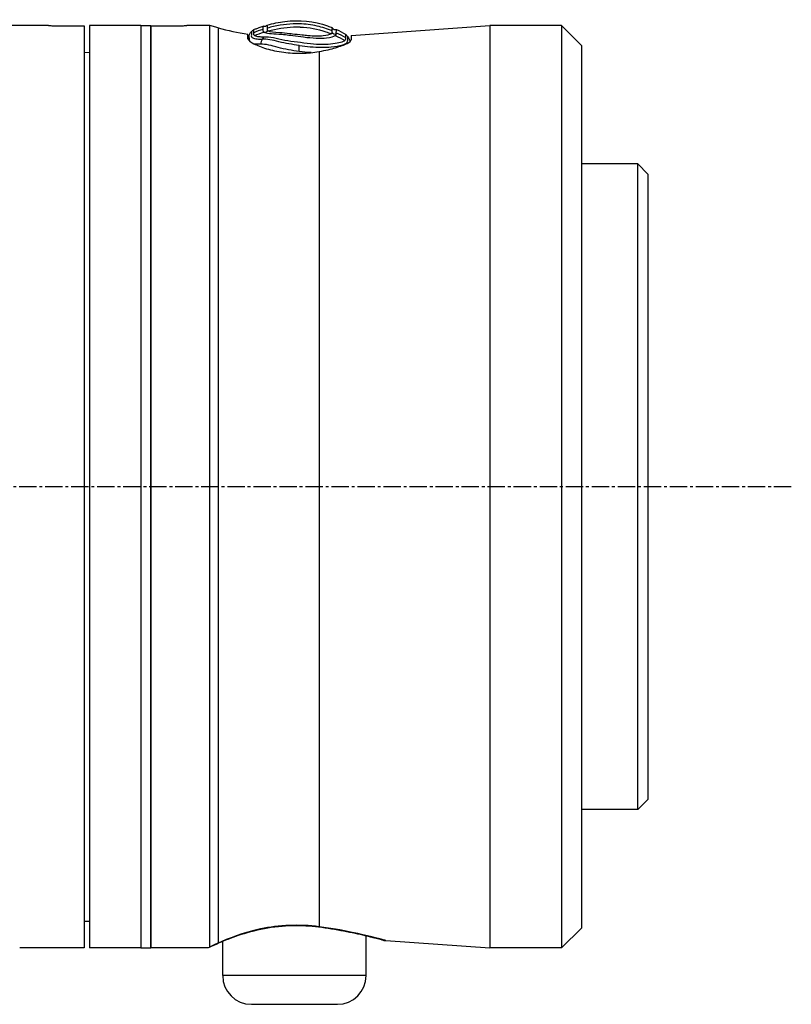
# Model space of a CAD drawing. Header units: millimetres. Extents: x 0 to 4378, y 0 to 2376.
# Tile 53 of 236: x 418 to 493, y 1706 to 1802. Entities that reach past the tile are written whole.
import ezdxf

# ---------------------------------------------------------------- set-up
doc = ezdxf.new("R2010")
doc.units = ezdxf.units.MM
doc.header["$LTSCALE"] = 0.2
doc.linetypes.add('CENTER2', pattern=[1.125, 0.75, -0.125, 0.125, -0.125])
doc.layers.add('02_Center Line', color=1, linetype='CENTER2')

# ---------------------------------------------------------------- blocks, each defined once
blk = doc.blocks.new('A$C7a2e7851')
for p, q in [((213.05, 1142), (202.134, 1142)), ((213.55, 1141.997), (216.55, 1141.997)), ((216.55, 1141.997), (216.55, 1052)), ((217.05, 1142), (217.05, 1052)), ((222.05, 1142), (217.05, 1142)), ((222.05, 1142), (222.05, 1052)), ((222.05, 1142), (222.05, 1052)), ((222.05, 1142), (223.05, 1142)), ((223.05, 1142), (223.05, 1052)), ((223.05, 1141.997), (226.05, 1141.997)), ((223.05, 1052), (223.05, 1141.997)), ((228.789, 1142), (226.55, 1142)), ((228.789, 1052.098), (228.789, 1142)), ((229.599, 1141.783), (228.789, 1142)), ((229.599, 1141.783), (229.599, 1052.469)), ((242.6, 1141.054), (256.134, 1142)), ((256.134, 1142), (256.134, 1052)), ((263.114, 1142), (256.134, 1142)), ((263.114, 1142), (263.114, 1052)), ((265.05, 1140.064), (263.114, 1142)), ((232.5, 1140.727), (232.5, 1141.158)), ((232.626, 1140.81), (232.626, 1140.559)), ((242.6, 1141.054), (242.6, 1140.622)), ((265.05, 1140.064), (265.05, 1053.936)), ((216.55, 1139.394), (217.05, 1139.403)), ((239.456, 1139.476), (239.456, 1054.07)), ((270.55, 1128.5), (265.05, 1128.5)), ((270.55, 1065.5), (270.55, 1128.5)), ((271.55, 1127.5), (270.55, 1128.5)), ((271.55, 1127.5), (271.55, 1066.5)), ((271.55, 1066.5), (270.55, 1065.5)), ((270.55, 1065.5), (265.05, 1065.5)), ((216.55, 1054.606), (217.05, 1054.597)), ((244.05, 1053.214), (244.05, 1053.214)), ((244.05, 1049.3), (244.05, 1053.192)), ((265.05, 1053.936), (263.114, 1052)), ((230.05, 1052.669), (230.05, 1052.669)), ((230.05, 1049.3), (230.05, 1052.649)), ((245.98, 1052.71), (256.134, 1052)), ((216.55, 1052), (210.242, 1052)), ((222.05, 1052), (217.05, 1052)), ((222.05, 1052), (223.05, 1052)), ((228.598, 1052), (223.05, 1052)), ((263.114, 1052), (256.134, 1052)), ((244.05, 1049.3), (230.05, 1049.3)), ((232.85, 1046.5), (241.25, 1046.5))]:
    blk.add_line(p, q)
for centre, radius, start, end in [((237.364, 1170.761), 30, 255, 260.66981), ((241.061, 1141.964), 0.355, 208.71405, 284.58696), ((232.85, 1049.3), 2.8, 180, 270), ((241.25, 1049.3), 2.8, 270, 0)]:
    blk.add_arc(centre, radius, start, end)
at = {"extrusion": (0, 0, -1)}
for centre, major_axis, ratio, start_param, end_param in [((234.076, 1142.297), (-0.199, 0.356), 0.831402, 2.663698, 3.987093), ((234.134, 1141.762), (-0.123, 0.421), 0.70504, 2.378722, 3.696013), ((239.257, 1142.251), (-4.857, -0.681), 0.118536, 6.11033, 6.189694), ((241.055, 1141.487), (0.228, 0.283), 0.976663, 2.222442, 3.54912), ((239.697, 1130.083), (-4.315, 11.319), 0.717713, 0.634987, 0.736919), ((242.675, 1100.163), (-1.518, 41.461), 0.006101, 6.130261, 6.161035), ((239.806, 1130.567), (4.562, -11.076), 0.720783, 3.806084, 3.905991), ((239.526, 1055.047), (-0.129, -0.992), 0.272992, 6.072165, 6.283186), ((239.526, 1055.047), (-0.129, -0.992), 0.272992, 0.000001, 0.000029), ((229.34, 1053.43), (0.408, -0.913), 0.834776, 0.000045, 0.186999), ((229.34, 1053.43), (0.408, -0.913), 0.834776, 6.093501, 6.09388)]:
    blk.add_ellipse(centre, major_axis=major_axis, ratio=ratio, start_param=start_param, end_param=end_param, dxfattribs=at)
for points, knots in [([(234.389, 1142.058), (234.968, 1142.222), (235.538, 1142.337), (236.099, 1142.405), (237.556, 1142.581), (238.953, 1142.436), (240.29, 1141.969), (240.444, 1141.915), (240.598, 1141.857), (240.75, 1141.794)], [0.073579, 0.073579, 0.073579, 0.073579, 1.773456, 1.773456, 1.773456, 6.187837, 6.187837, 6.187837, 6.697304, 6.697304, 6.697304, 6.697304]), ([(213.05, 1142), (213.05, 1142), (213.05, 1142), (213.052, 1142), (213.053, 1142), (213.06, 1142), (213.067, 1142), (213.092, 1142), (213.115, 1141.999), (213.181, 1141.999), (213.228, 1141.998), (213.337, 1141.998), (213.399, 1141.997), (213.48, 1141.997), (213.497, 1141.997), (213.524, 1141.997), (213.534, 1141.997), (213.547, 1141.997), (213.548, 1141.997), (213.55, 1141.997)], [0.075338, 0.075338, 0.075338, 0.075338, 0.07835287, 0.07835287, 0.08277181, 0.08277181, 0.09154294, 0.09154294, 0.10656287, 0.10656287, 0.12559133, 0.12559133, 0.14537615, 0.14537615, 0.15038004, 0.15038004, 0.15351327, 0.15351327, 0.15403471, 0.15403471, 0.15403471, 0.15403471]), ([(226.05, 1141.997), (226.113, 1141.997), (226.18, 1141.997), (226.303, 1141.998), (226.359, 1141.998), (226.448, 1141.999), (226.486, 1141.999), (226.537, 1142), (226.55, 1142), (226.55, 1142)], [-0.15067601, -0.15067601, -0.15067601, -0.15067601, -0.13184151, -0.13184151, -0.11300701, -0.11300701, -0.09417251, -0.09417251, -0.075338, -0.075338, -0.075338, -0.075338]), ([(233.081, 1141.31), (233.091, 1141.416), (233.087, 1141.493), (233.089, 1141.594), (233.089, 1141.618), (233.089, 1141.617)], [35.720723, 35.720723, 35.720723, 35.720723, 38.259702, 38.259702, 40.798705, 40.798705, 40.798705, 40.798705]), ([(233.089, 1141.617), (233.19, 1141.657), (233.29, 1141.696), (233.391, 1141.733), (233.527, 1141.783), (233.663, 1141.831), (233.799, 1141.876), (233.862, 1141.897), (233.924, 1141.918), (233.986, 1141.937)], [-1.0896743, -1.0896743, -1.0896743, -1.0896743, -0.7634499, -0.7634499, -0.7634499, -0.3184296, -0.3184296, -0.3184296, -0.1133023, -0.1133023, -0.1133023, -0.1133023]), ([(233.986, 1141.937), (233.985, 1141.937), (233.985, 1141.914), (233.983, 1141.838), (233.983, 1141.806), (233.979, 1141.729), (233.973, 1141.683), (233.972, 1141.632)], [-0.4980541, -0.4980541, -0.4980541, -0.4980541, -0.2482966, -0.2482966, -0.1249533, -0.1249533, -0.0001115, -0.0001115, -0.0001115, -0.0001115]), ([(233.972, 1141.632), (233.972, 1141.62), (233.972, 1141.609), (233.972, 1141.597), (233.972, 1141.595), (233.973, 1141.592), (233.973, 1141.59), (233.973, 1141.576), (233.974, 1141.561), (233.976, 1141.546), (233.977, 1141.531), (233.979, 1141.516), (233.981, 1141.501), (233.984, 1141.485), (233.986, 1141.469), (233.993, 1141.453), (233.999, 1141.438), (234.01, 1141.422), (234.025, 1141.407), (234.039, 1141.392), (234.057, 1141.376), (234.08, 1141.36)], [4.856578, 4.856578, 4.856578, 4.856578, 5.128657, 5.128657, 5.128657, 5.185049, 5.185049, 5.185049, 5.513346, 5.513346, 5.513346, 5.841966, 5.841966, 5.841966, 6.171736, 6.171736, 6.171736, 6.503514, 6.503514, 6.503514, 6.83821, 6.83821, 6.83821, 6.83821]), ([(234.38, 1141.755), (234.38, 1141.752), (234.38, 1141.75), (234.376, 1141.677), (234.358, 1141.598), (234.429, 1141.518)], [5.066455, 5.066455, 5.066455, 5.066455, 5.128657, 5.128657, 6.83821, 6.83821, 6.83821, 6.83821]), ([(240.739, 1141.489), (240.256, 1141.688), (239.765, 1141.844), (239.266, 1141.957), (238.697, 1142.085), (238.118, 1142.157), (237.53, 1142.173), (236.713, 1142.195), (235.877, 1142.11), (235.02, 1141.918), (234.808, 1141.87), (234.594, 1141.816), (234.38, 1141.755)], [1.942734, 1.942734, 1.942734, 1.942734, 3.510907, 3.510907, 3.510907, 5.294969, 5.294969, 5.294969, 7.771433, 7.771433, 7.771433, 8.384461, 8.384461, 8.384461, 8.384461]), ([(234.389, 1142.058), (234.388, 1142.058), (234.388, 1142.047), (234.387, 1142.024), (234.387, 1142.001), (234.386, 1141.967), (234.385, 1141.921), (234.384, 1141.877), (234.382, 1141.822), (234.38, 1141.755)], [0, 0, 0, 0, 1.709554, 1.709554, 1.709554, 3.419104, 3.419104, 3.419104, 5.066451, 5.066451, 5.066451, 5.066451]), ([(234.486, 1141.48), (234.69, 1141.536), (234.895, 1141.587), (235.101, 1141.632), (235.915, 1141.81), (236.751, 1141.898), (237.583, 1141.868), (237.597, 1141.867), (237.611, 1141.867), (237.624, 1141.866), (238.47, 1141.832), (239.312, 1141.676), (240.115, 1141.404), (240.288, 1141.345), (240.459, 1141.281), (240.629, 1141.212)], [-8.25646, -8.25646, -8.25646, -8.25646, -7.624618, -7.624618, -7.624618, -5.1247, -5.1247, -5.1247, -5.082989, -5.082989, -5.082989, -2.541442, -2.541442, -2.541442, -1.992945, -1.992945, -1.992945, -1.992945]), ([(234.486, 1141.48), (234.662, 1141.394), (235.087, 1141.355), (235.623, 1141.33), (235.916, 1141.316), (236.248, 1141.283), (236.6, 1141.244), (236.692, 1141.233), (236.785, 1141.222), (236.879, 1141.211)], [7.141582, 7.141582, 7.141582, 7.141582, 9.362054, 9.362054, 9.362054, 10.573628, 10.573628, 10.573628, 10.889931, 10.889931, 10.889931, 10.889931]), ([(240.737, 1141.316), (240.736, 1141.346), (240.737, 1141.384), (240.738, 1141.437), (240.739, 1141.463), (240.739, 1141.489)], [0, 0, 0, 0, 0.0569111, 0.0569111, 0.1273668, 0.1273668, 0.1273668, 0.1273668]), ([(241.138, 1141.314), (241.139, 1141.364), (241.14, 1141.409), (241.142, 1141.485), (241.143, 1141.517), (241.147, 1141.594), (241.149, 1141.62), (241.151, 1141.62)], [-0.5003967, -0.5003967, -0.5003967, -0.5003967, -0.3749442, -0.3749442, -0.2498089, -0.2498089, 0, 0, 0, 0]), ([(232.5, 1140.727), (232.5, 1140.674), (232.542, 1140.609), (232.724, 1140.446), (232.881, 1140.344), (233.398, 1140.076), (233.818, 1139.904), (234.82, 1139.605), (235.39, 1139.478), (236.568, 1139.326), (237.152, 1139.293), (238.334, 1139.32), (238.914, 1139.38), (239.456, 1139.476)], [-1.008807, -1.008807, -1.008807, -1.008807, -0.894314, -0.894314, -0.757357, -0.757357, -0.553933, -0.553933, -0.356896, -0.356896, -0.180196, -0.180196, -0.002003, -0.002003, -0.002003, -0.002003]), ([(232.622, 1140.537), (232.628, 1140.573), (232.636, 1140.608), (232.625, 1140.736), (232.626, 1140.886), (232.63, 1140.92), (232.631, 1140.92)], [-88.15419, -88.15419, -88.15419, -88.15419, -87.395054, -87.395054, -85.022055, -82.649057, -82.649057, -82.649057, -82.649057]), ([(232.86, 1141.418), (232.859, 1141.418), (232.859, 1141.4), (232.858, 1141.357), (232.857, 1141.313), (232.856, 1141.243), (232.859, 1141.151), (232.859, 1141.15), (232.859, 1141.15), (232.859, 1141.149), (232.862, 1141.057), (232.798, 1140.935), (232.928, 1140.835), (232.928, 1140.834), (232.929, 1140.834), (232.93, 1140.833), (232.997, 1140.783), (233.117, 1140.745), (233.282, 1140.719), (233.447, 1140.694), (233.653, 1140.675), (233.907, 1140.685)], [27.547428, 27.547428, 27.547428, 27.547428, 29.915632, 29.915632, 29.915632, 32.28311, 32.28311, 32.28311, 32.293424, 32.293424, 32.293424, 34.650769, 34.650769, 34.650769, 34.666423, 34.666423, 34.666423, 35.852922, 35.852922, 35.852922, 37.038768, 37.038768, 37.038768, 37.038768]), ([(233.157, 1141.032), (233.151, 1141.037), (233.146, 1141.041), (233.142, 1141.046), (233.102, 1141.088), (233.083, 1141.13), (233.078, 1141.175), (233.073, 1141.224), (233.076, 1141.267), (233.081, 1141.31)], [33.655801, 33.655801, 33.655801, 33.655801, 33.760716, 33.760716, 33.760716, 34.688162, 34.688162, 34.688162, 35.7207, 35.7207, 35.7207, 35.7207]), ([(234.071, 1140.88), (234.038, 1140.878), (234.007, 1140.878), (233.941, 1140.881), (233.904, 1140.883), (233.821, 1140.888), (233.767, 1140.89), (233.676, 1140.899), (233.641, 1140.902), (233.566, 1140.912), (233.526, 1140.918), (233.357, 1140.946), (233.223, 1140.979), (233.157, 1141.032)], [0, 0, 0, 0, 0.0146911, 0.0146911, 0.0270405, 0.0270405, 0.0580232, 0.0580232, 0.077436, 0.077436, 0.1037284, 0.1037284, 0.1923821, 0.1923821, 0.1923821, 0.1923821]), ([(237.525, 1140.07), (237.184, 1140.115), (236.844, 1140.161), (236.514, 1140.217), (236.178, 1140.274), (235.851, 1140.342), (235.544, 1140.422), (235.538, 1140.424), (235.532, 1140.425), (235.527, 1140.427), (234.913, 1140.587), (234.355, 1140.71), (233.907, 1140.685)], [-41.323422, -41.323422, -41.323422, -41.323422, -40.272392, -40.272392, -40.272392, -39.2015, -39.2015, -39.2015, -39.181422, -39.181422, -39.181422, -37.039421, -37.039421, -37.039421, -37.039421]), ([(241.96, 1140.545), (241.819, 1140.411), (241.402, 1140.285), (240.212, 1140.143), (239.439, 1140.131), (238.191, 1140.263), (237.76, 1140.33), (236.914, 1140.436), (236.497, 1140.487), (235.709, 1140.642), (235.339, 1140.751), (234.655, 1140.869), (234.342, 1140.894), (234.071, 1140.88)], [20.788081, 20.788081, 20.788081, 20.788081, 23.444982, 23.444982, 26.101901, 26.101901, 27.43036, 27.43036, 28.758819, 28.758819, 30.087278, 30.087278, 31.415738, 31.415738, 31.415738, 31.415738]), ([(234.08, 1141.36), (234.265, 1141.237), (234.826, 1141.232), (235.516, 1141.183), (235.922, 1141.154), (236.39, 1141.096), (236.88, 1141.032), (237.225, 1140.986), (237.582, 1140.938), (237.936, 1140.895), (238.791, 1140.792), (239.596, 1140.744), (240.186, 1140.811), (240.605, 1140.858), (240.9, 1140.943), (241.042, 1141.032)], [6.83821, 6.83821, 6.83821, 6.83821, 9.362067, 9.362067, 9.362067, 10.842339, 10.842339, 10.842339, 11.887217, 11.887217, 11.887217, 14.411544, 14.411544, 14.411544, 16.204654, 16.204654, 16.204654, 16.204654]), ([(236.879, 1141.211), (237.177, 1141.176), (237.485, 1141.138), (237.989, 1141.083), (238.182, 1141.064), (238.369, 1141.049)], [10.889931, 10.889931, 10.889931, 10.889931, 11.886462, 11.886462, 12.517617, 12.517617, 12.517617, 12.517617]), ([(237.525, 1140.07), (237.532, 1140.069), (237.538, 1140.068), (237.544, 1140.067), (237.892, 1140.016), (238.242, 1139.977), (238.584, 1139.948), (239.336, 1139.885), (240.045, 1139.883), (240.63, 1139.932), (240.633, 1139.933), (240.637, 1139.933), (240.641, 1139.933), (241.49, 1140.006), (242.073, 1140.17), (242.187, 1140.347), (242.187, 1140.348), (242.188, 1140.348), (242.188, 1140.349), (242.244, 1140.437), (242.255, 1140.52), (242.255, 1140.592), (242.255, 1140.665), (242.243, 1140.727), (242.25, 1140.774), (242.257, 1140.822), (242.257, 1140.86), (242.258, 1140.884), (242.259, 1140.907), (242.261, 1140.916), (242.262, 1140.916)], [-13.766731, -13.766731, -13.766731, -13.766731, -13.746995, -13.746995, -13.746995, -12.677572, -12.677572, -12.677572, -10.325221, -10.325221, -10.325221, -10.30933, -10.30933, -10.30933, -6.88347, -6.88347, -6.88347, -6.871665, -6.871665, -6.871665, -5.161042, -5.161042, -5.161042, -3.441356, -3.441356, -3.441356, -1.714274, -1.714274, -1.714274, 0, 0, 0, 0]), ([(238.369, 1141.049), (238.931, 1141.004), (239.447, 1140.993), (240.225, 1141.068), (240.491, 1141.138), (240.629, 1141.212)], [12.517617, 12.517617, 12.517617, 12.517617, 14.410588, 14.410588, 16.122673, 16.122673, 16.122673, 16.122673]), ([(239.456, 1139.476), (240.069, 1139.584), (240.628, 1139.717), (241.526, 1139.981), (241.923, 1140.129), (242.457, 1140.401), (242.593, 1140.523), (242.6, 1140.618), (242.6, 1140.62), (242.6, 1140.622)], [0.1977937, 0.1977937, 0.1977937, 0.1977937, 0.387441, 0.387441, 0.5821596, 0.5821596, 0.7768781, 0.7768781, 0.7818888, 0.7818888, 0.7818888, 0.7818888]), ([(240.629, 1141.212), (240.658, 1141.228), (240.681, 1141.242), (240.699, 1141.258), (240.716, 1141.273), (240.728, 1141.288), (240.733, 1141.305), (240.735, 1141.308), (240.736, 1141.312), (240.737, 1141.316)], [16.1226828, 16.1226828, 16.1226828, 16.1226828, 16.4885012, 16.4885012, 16.4885012, 16.8511653, 16.8511653, 16.8511653, 16.9347143, 16.9347143, 16.9347143, 16.9347143]), ([(241.042, 1141.032), (241.068, 1141.048), (241.088, 1141.064), (241.103, 1141.08), (241.119, 1141.095), (241.129, 1141.111), (241.134, 1141.128), (241.135, 1141.131), (241.136, 1141.135), (241.136, 1141.139)], [16.2046565, 16.2046565, 16.2046565, 16.2046565, 16.5350251, 16.5350251, 16.5350251, 16.8635253, 16.8635253, 16.8635253, 16.9347143, 16.9347143, 16.9347143, 16.9347143]), ([(242.052, 1141.148), (242.051, 1141.148), (242.048, 1141.137), (242.046, 1141.113), (242.045, 1141.09), (242.046, 1141.054), (242.041, 1141.009), (242.036, 1140.963), (242.043, 1140.905), (242.039, 1140.837)], [13.589461, 13.589461, 13.589461, 13.589461, 15.291102, 15.291102, 15.291102, 16.992719, 16.992719, 16.992719, 18.712231, 18.712231, 18.712231, 18.712231]), ([(237.525, 1139.478), (236.808, 1139.572), (236.096, 1139.704), (235.459, 1139.872), (234.821, 1140.041), (234.238, 1140.214), (233.769, 1140.191)], [-96.425052, -96.425052, -96.425052, -96.425052, -94.283051, -94.283051, -94.283051, -92.14105, -92.14105, -92.14105, -92.14105]), ([(238.677, 1139.366), (238.65, 1139.368), (238.271, 1139.393), (237.884, 1139.432), (237.525, 1139.478)], [-97.578245, -97.578245, -97.578245, -97.578245, -97.495612, -96.425052, -96.425052, -96.425052, -96.425052]), ([(239.456, 1054.07), (237.582, 1054.321), (235.512, 1054.223), (233.749, 1053.853), (231.987, 1053.484), (230.551, 1052.904), (229.599, 1052.469)], [0, 0, 0, 0, 0.5, 0.5, 0.5, 1, 1, 1, 1]), ([(229.748, 1052.517), (230.234, 1052.734), (230.862, 1052.992), (232.329, 1053.488), (233.195, 1053.733), (234.999, 1054.067), (235.958, 1054.166), (237.746, 1054.203), (238.601, 1054.159), (239.397, 1054.055)], [0, 0, 0, 0, 0.299558, 0.299558, 0.604678, 0.604678, 0.889502, 0.889502, 1.141224, 1.141224, 1.141224, 1.141224]), ([(239.397, 1054.055), (240.267, 1053.942), (241.103, 1053.803), (242.636, 1053.514), (243.344, 1053.359), (244.512, 1053.083), (244.98, 1052.963), (245.453, 1052.836), (245.575, 1052.803), (245.695, 1052.769), (245.725, 1052.761), (245.753, 1052.752), (245.76, 1052.75), (245.766, 1052.749), (245.767, 1052.748), (245.768, 1052.748), (245.768, 1052.748), (245.768, 1052.748)], [0, 0, 0, 0, 0.274315, 0.274315, 0.562905, 0.562905, 0.858069, 0.858069, 1.009002, 1.009002, 1.084664, 1.084664, 1.121817, 1.121817, 1.139947, 1.139947, 1.144153, 1.144153, 1.144153, 1.144153]), ([(245.98, 1052.71), (245.98, 1052.71), (245.338, 1052.902), (243.023, 1053.463), (241.359, 1053.819), (239.456, 1054.07)], [0.5004744, 0.5004744, 0.5004744, 0.5004744, 0.75, 0.75, 1, 1, 1, 1]), ([(244.05, 1053.192), (244.588, 1053.064), (245.014, 1052.954), (245.461, 1052.834), (245.579, 1052.801), (245.697, 1052.769), (245.726, 1052.76), (245.754, 1052.752), (245.76, 1052.75), (245.767, 1052.749), (245.768, 1052.748), (245.77, 1052.748), (245.77, 1052.748), (245.771, 1052.747), (245.771, 1052.747), (245.773, 1052.747), (245.774, 1052.747), (245.776, 1052.746), (245.777, 1052.746), (245.779, 1052.745), (245.78, 1052.745), (245.783, 1052.744), (245.786, 1052.743), (245.799, 1052.74), (245.811, 1052.737), (245.867, 1052.723), (245.912, 1052.716), (245.965, 1052.711), (245.973, 1052.711), (245.98, 1052.71)], [0.5846416, 0.5846416, 0.5846416, 0.5846416, 0.8613113, 0.8613113, 1.0105651, 1.0105651, 1.0853397, 1.0853397, 1.122054, 1.122054, 1.1399903, 1.1399903, 1.1487767, 1.1487767, 1.1532307, 1.1532307, 1.1549493, 1.1549493, 1.1558139, 1.1558139, 1.1562454, 1.1562454, 1.1571231, 1.1571231, 1.1606312, 1.1606312, 1.174389, 1.174389, 1.1766412, 1.1766412, 1.1766412, 1.1766412]), ([(228.789, 1052.098), (228.789, 1052.054), (228.667, 1052.025), (228.627, 1052.01), (228.607, 1052.003), (228.598, 1052), (228.598, 1052)], [0.0001826, 0.0001826, 0.0001826, 0.0001826, 0.3374037, 0.3374037, 0.3374037, 0.5000025, 0.5000025, 0.5000025, 0.5000025])]:
    blk.add_open_spline(points, degree=3, knots=knots)
for points in [[(232.86, 1141.418), (232.938, 1141.486), (233.013, 1141.551), (233.089, 1141.617)], [(233.972, 1141.632), (233.671, 1141.535), (233.373, 1141.428), (233.081, 1141.31)], [(240.739, 1141.489), (240.742, 1141.691), (240.747, 1141.794), (240.75, 1141.794)], [(241.151, 1141.62), (241.455, 1141.48), (241.755, 1141.322), (242.052, 1141.148)], [(232.631, 1140.92), (232.631, 1141.099), (232.724, 1141.3), (232.859, 1141.418)], [(232.631, 1140.92), (232.631, 1140.92), (232.631, 1140.92), (232.631, 1140.92)], [(233.157, 1141.032), (233.461, 1141.153), (233.768, 1141.262), (234.08, 1141.36)], [(233.907, 1140.685), (233.836, 1140.564), (233.771, 1140.352), (233.769, 1140.191)], [(233.908, 1140.685), (233.962, 1140.75), (234.017, 1140.815), (234.071, 1140.88)], [(242.031, 1140.654), (242.019, 1140.622), (242.002, 1140.581), (241.96, 1140.545)], [(242.039, 1140.837), (242.044, 1140.782), (242.045, 1140.721), (242.031, 1140.654)], [(242.052, 1141.148), (242.122, 1141.07), (242.192, 1140.993), (242.262, 1140.916)], [(242.262, 1140.916), (242.37, 1140.797), (242.452, 1140.605), (242.469, 1140.436)], [(233.769, 1140.191), (233.528, 1140.178), (233.321, 1140.184), (233.152, 1140.204)], [(237.525, 1139.478), (237.525, 1139.656), (237.525, 1139.916), (237.525, 1140.07)], [(228.778, 1052.075), (228.992, 1052.175), (229.322, 1052.326), (229.748, 1052.517)], [(229.599, 1052.469), (229.267, 1052.32), (228.999, 1052.196), (228.789, 1052.098)], [(228.598, 1052), (228.598, 1052), (228.604, 1052.002), (228.616, 1052.006)]]:
    blk.add_open_spline(points, degree=3)
at = {"layer": '02_Center Line', "ltscale": 11.288275}
blk.add_line((285.536, 1097), (83.315, 1097), dxfattribs=at)

msp = doc.modelspace()

# ---------------------------------------------------------------- block references
msp.add_blockref('A$C7a2e7851', (207.561, 659.684))

doc.saveas('drawing.dxf')
